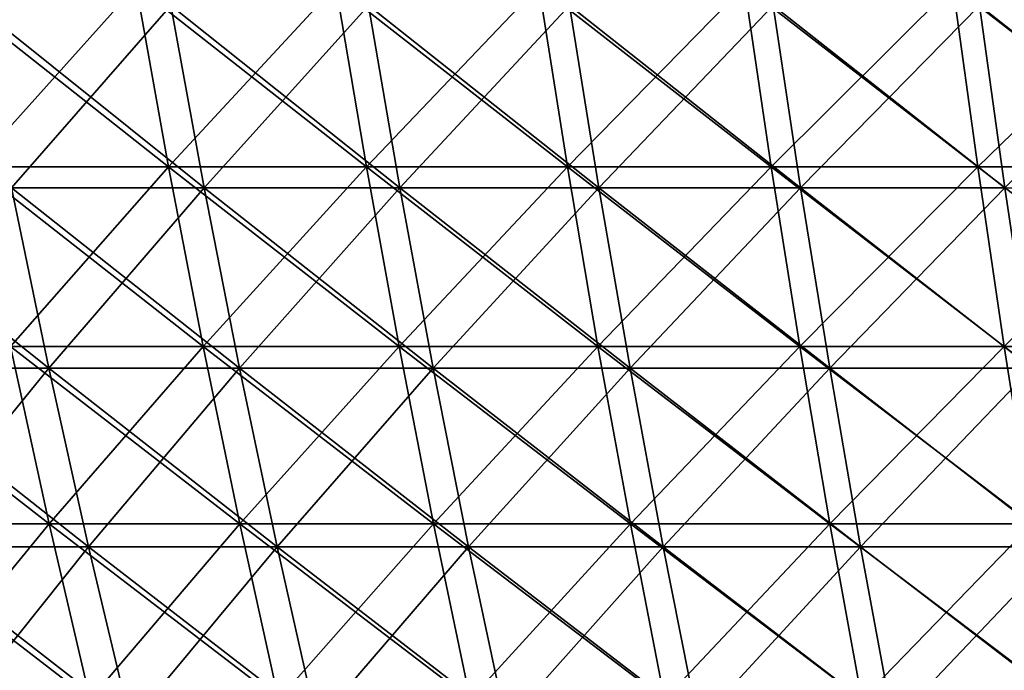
# Model space of a CAD drawing. Header units: millimetres. Extents: x -250 to 250, y 3898 to 4150.
# Tile 93 of 256: x -115 to -83, y 4042 to 4063. Entities that reach past the tile are written whole.
import ezdxf

# ---------------------------------------------------------------- set-up
doc = ezdxf.new("R2010")
doc.units = ezdxf.units.MM
doc.header["$LTSCALE"] = 5.599365
for name, color, linetype in [('2', 7, 'CONTINUOUS'), ('3', 7, 'CONTINUOUS'), ('4', 7, 'CONTINUOUS'), ('5', 7, 'CONTINUOUS')]:
    doc.layers.add(name, color=color, linetype=linetype)

msp = doc.modelspace()

# ---------------------------------------------------------------- linework, layer by layer
at = {"layer": '2', "color": 251, "linetype": 'Continuous', "true_color": 0x504f50}
for points in [[(-111.137, 4064.476, -206.964), (-116.355, 4058.644, -201.533), (-117.458, 4064.476, -203.443), (-111.137, 4064.476, -206.964)], [(-110.094, 4058.644, -205.021), (-116.355, 4058.644, -201.533), (-111.137, 4064.476, -206.964), (-110.094, 4058.644, -205.021)], [(-104.711, 4064.476, -210.288), (-110.094, 4058.644, -205.021), (-111.137, 4064.476, -206.964), (-104.711, 4064.476, -210.288)], [(-103.728, 4058.644, -208.314), (-110.094, 4058.644, -205.021), (-104.711, 4064.476, -210.288), (-103.728, 4058.644, -208.314)], [(-98.186, 4064.476, -213.413), (-103.728, 4058.644, -208.314), (-104.711, 4064.476, -210.288), (-98.186, 4064.476, -213.413)], [(-97.264, 4058.644, -211.409), (-103.728, 4058.644, -208.314), (-98.186, 4064.476, -213.413), (-97.264, 4058.644, -211.409)], [(-91.567, 4064.476, -216.336), (-97.264, 4058.644, -211.409), (-98.186, 4064.476, -213.413), (-91.567, 4064.476, -216.336)], [(-90.707, 4058.644, -214.304), (-97.264, 4058.644, -211.409), (-91.567, 4064.476, -216.336), (-90.707, 4058.644, -214.304)], [(-84.861, 4064.476, -219.053), (-90.707, 4058.644, -214.304), (-91.567, 4064.476, -216.336), (-84.861, 4064.476, -219.053)], [(-84.065, 4058.644, -216.996), (-90.707, 4058.644, -214.304), (-84.861, 4064.476, -219.053), (-84.065, 4058.644, -216.996)], [(-78.075, 4064.476, -221.562), (-84.065, 4058.644, -216.996), (-84.861, 4064.476, -219.053), (-78.075, 4064.476, -221.562)], [(-77.342, 4058.644, -219.482), (-84.065, 4058.644, -216.996), (-78.075, 4064.476, -221.562), (-77.342, 4058.644, -219.482)], [(-110.094, 4058.644, -205.021), (-115.18, 4052.869, -199.497), (-116.355, 4058.644, -201.533), (-110.094, 4058.644, -205.021)], [(-108.982, 4052.869, -202.95), (-115.18, 4052.869, -199.497), (-110.094, 4058.644, -205.021), (-108.982, 4052.869, -202.95)], [(-103.728, 4058.644, -208.314), (-108.982, 4052.869, -202.95), (-110.094, 4058.644, -205.021), (-103.728, 4058.644, -208.314)], [(-102.68, 4052.869, -206.209), (-108.982, 4052.869, -202.95), (-103.728, 4058.644, -208.314), (-102.68, 4052.869, -206.209)], [(-97.264, 4058.644, -211.409), (-102.68, 4052.869, -206.209), (-103.728, 4058.644, -208.314), (-97.264, 4058.644, -211.409)], [(-96.281, 4052.869, -209.274), (-102.68, 4052.869, -206.209), (-97.264, 4058.644, -211.409), (-96.281, 4052.869, -209.274)], [(-90.707, 4058.644, -214.304), (-96.281, 4052.869, -209.274), (-97.264, 4058.644, -211.409), (-90.707, 4058.644, -214.304)], [(-89.791, 4052.869, -212.139), (-96.281, 4052.869, -209.274), (-90.707, 4058.644, -214.304), (-89.791, 4052.869, -212.139)], [(-84.065, 4058.644, -216.996), (-89.791, 4052.869, -212.139), (-90.707, 4058.644, -214.304), (-84.065, 4058.644, -216.996)], [(-83.215, 4052.869, -214.804), (-89.791, 4052.869, -212.139), (-84.065, 4058.644, -216.996), (-83.215, 4052.869, -214.804)], [(-77.342, 4058.644, -219.482), (-83.215, 4052.869, -214.804), (-84.065, 4058.644, -216.996), (-77.342, 4058.644, -219.482)], [(-76.561, 4052.869, -217.265), (-83.215, 4052.869, -214.804), (-77.342, 4058.644, -219.482), (-76.561, 4052.869, -217.265)], [(-113.933, 4047.154, -197.337), (-119.956, 4047.154, -193.735), (-115.18, 4052.869, -199.497), (-113.933, 4047.154, -197.337)], [(-108.982, 4052.869, -202.95), (-113.933, 4047.154, -197.337), (-115.18, 4052.869, -199.497), (-108.982, 4052.869, -202.95)], [(-107.802, 4047.154, -200.752), (-113.933, 4047.154, -197.337), (-108.982, 4052.869, -202.95), (-107.802, 4047.154, -200.752)], [(-102.68, 4052.869, -206.209), (-107.802, 4047.154, -200.752), (-108.982, 4052.869, -202.95), (-102.68, 4052.869, -206.209)], [(-101.568, 4047.154, -203.977), (-107.802, 4047.154, -200.752), (-102.68, 4052.869, -206.209), (-101.568, 4047.154, -203.977)], [(-96.281, 4052.869, -209.274), (-101.568, 4047.154, -203.977), (-102.68, 4052.869, -206.209), (-96.281, 4052.869, -209.274)], [(-95.239, 4047.154, -207.008), (-101.568, 4047.154, -203.977), (-96.281, 4052.869, -209.274), (-95.239, 4047.154, -207.008)], [(-89.791, 4052.869, -212.139), (-95.239, 4047.154, -207.008), (-96.281, 4052.869, -209.274), (-89.791, 4052.869, -212.139)], [(-88.819, 4047.154, -209.843), (-95.239, 4047.154, -207.008), (-89.791, 4052.869, -212.139), (-88.819, 4047.154, -209.843)], [(-83.215, 4052.869, -214.804), (-88.819, 4047.154, -209.843), (-89.791, 4052.869, -212.139), (-83.215, 4052.869, -214.804)], [(-82.315, 4047.154, -212.478), (-88.819, 4047.154, -209.843), (-83.215, 4052.869, -214.804), (-82.315, 4047.154, -212.478)], [(-76.561, 4052.869, -217.265), (-82.315, 4047.154, -212.478), (-83.215, 4052.869, -214.804), (-76.561, 4052.869, -217.265)], [(-113.933, 4047.154, -197.337), (-118.568, 4041.504, -191.494), (-119.956, 4047.154, -193.735), (-113.933, 4047.154, -197.337)], [(-112.615, 4041.504, -195.055), (-118.568, 4041.504, -191.494), (-113.933, 4047.154, -197.337), (-112.615, 4041.504, -195.055)], [(-107.802, 4047.154, -200.752), (-112.615, 4041.504, -195.055), (-113.933, 4047.154, -197.337), (-107.802, 4047.154, -200.752)], [(-106.555, 4041.504, -198.43), (-112.615, 4041.504, -195.055), (-107.802, 4047.154, -200.752), (-106.555, 4041.504, -198.43)], [(-101.568, 4047.154, -203.977), (-106.555, 4041.504, -198.43), (-107.802, 4047.154, -200.752), (-101.568, 4047.154, -203.977)], [(-100.394, 4041.504, -201.618), (-106.555, 4041.504, -198.43), (-101.568, 4047.154, -203.977), (-100.394, 4041.504, -201.618)], [(-95.239, 4047.154, -207.008), (-100.394, 4041.504, -201.618), (-101.568, 4047.154, -203.977), (-95.239, 4047.154, -207.008)], [(-94.137, 4041.504, -204.614), (-100.394, 4041.504, -201.618), (-95.239, 4047.154, -207.008), (-94.137, 4041.504, -204.614)], [(-88.819, 4047.154, -209.843), (-94.137, 4041.504, -204.614), (-95.239, 4047.154, -207.008), (-88.819, 4047.154, -209.843)], [(-87.791, 4041.504, -207.416), (-94.137, 4041.504, -204.614), (-88.819, 4047.154, -209.843), (-87.791, 4041.504, -207.416)], [(-82.315, 4047.154, -212.478), (-87.791, 4041.504, -207.416), (-88.819, 4047.154, -209.843), (-82.315, 4047.154, -212.478)], [(-81.362, 4041.504, -210.021), (-87.791, 4041.504, -207.416), (-82.315, 4047.154, -212.478), (-81.362, 4041.504, -210.021)]]:
    msp.add_3dface(points, dxfattribs=at)
at = {"layer": '3', "color": 251, "linetype": 'Continuous', "true_color": 0x504f50}
for points in [[(-116.355, 4058.644, 201.533), (-110.094, 4058.644, 205.021), (-117.458, 4064.476, 203.443), (-116.355, 4058.644, 201.533)], [(-117.458, 4064.476, 203.443), (-110.094, 4058.644, 205.021), (-111.137, 4064.476, 206.964), (-117.458, 4064.476, 203.443)], [(-110.094, 4058.644, 205.021), (-103.728, 4058.644, 208.314), (-111.137, 4064.476, 206.964), (-110.094, 4058.644, 205.021)], [(-111.137, 4064.476, 206.964), (-103.728, 4058.644, 208.314), (-104.711, 4064.476, 210.288), (-111.137, 4064.476, 206.964)], [(-103.728, 4058.644, 208.314), (-97.264, 4058.644, 211.409), (-104.711, 4064.476, 210.288), (-103.728, 4058.644, 208.314)], [(-104.711, 4064.476, 210.288), (-97.264, 4058.644, 211.409), (-98.186, 4064.476, 213.413), (-104.711, 4064.476, 210.288)], [(-97.264, 4058.644, 211.409), (-90.707, 4058.644, 214.304), (-98.186, 4064.476, 213.413), (-97.264, 4058.644, 211.409)], [(-98.186, 4064.476, 213.413), (-90.707, 4058.644, 214.304), (-91.567, 4064.476, 216.336), (-98.186, 4064.476, 213.413)], [(-90.707, 4058.644, 214.304), (-84.065, 4058.644, 216.996), (-91.567, 4064.476, 216.336), (-90.707, 4058.644, 214.304)], [(-91.567, 4064.476, 216.336), (-84.065, 4058.644, 216.996), (-84.861, 4064.476, 219.053), (-91.567, 4064.476, 216.336)], [(-84.065, 4058.644, 216.996), (-77.342, 4058.644, 219.482), (-84.861, 4064.476, 219.053), (-84.065, 4058.644, 216.996)], [(-84.861, 4064.476, 219.053), (-77.342, 4058.644, 219.482), (-78.075, 4064.476, 221.562), (-84.861, 4064.476, 219.053)], [(-115.18, 4052.869, 199.497), (-108.982, 4052.869, 202.95), (-116.355, 4058.644, 201.533), (-115.18, 4052.869, 199.497)], [(-116.355, 4058.644, 201.533), (-108.982, 4052.869, 202.95), (-110.094, 4058.644, 205.021), (-116.355, 4058.644, 201.533)], [(-108.982, 4052.869, 202.95), (-102.68, 4052.869, 206.209), (-110.094, 4058.644, 205.021), (-108.982, 4052.869, 202.95)], [(-110.094, 4058.644, 205.021), (-102.68, 4052.869, 206.209), (-103.728, 4058.644, 208.314), (-110.094, 4058.644, 205.021)], [(-102.68, 4052.869, 206.209), (-96.281, 4052.869, 209.274), (-103.728, 4058.644, 208.314), (-102.68, 4052.869, 206.209)], [(-103.728, 4058.644, 208.314), (-96.281, 4052.869, 209.274), (-97.264, 4058.644, 211.409), (-103.728, 4058.644, 208.314)], [(-96.281, 4052.869, 209.274), (-89.791, 4052.869, 212.139), (-97.264, 4058.644, 211.409), (-96.281, 4052.869, 209.274)], [(-97.264, 4058.644, 211.409), (-89.791, 4052.869, 212.139), (-90.707, 4058.644, 214.304), (-97.264, 4058.644, 211.409)], [(-89.791, 4052.869, 212.139), (-83.215, 4052.869, 214.804), (-90.707, 4058.644, 214.304), (-89.791, 4052.869, 212.139)], [(-90.707, 4058.644, 214.304), (-83.215, 4052.869, 214.804), (-84.065, 4058.644, 216.996), (-90.707, 4058.644, 214.304)], [(-83.215, 4052.869, 214.804), (-76.561, 4052.869, 217.265), (-84.065, 4058.644, 216.996), (-83.215, 4052.869, 214.804)], [(-84.065, 4058.644, 216.996), (-76.561, 4052.869, 217.265), (-77.342, 4058.644, 219.482), (-84.065, 4058.644, 216.996)], [(-119.956, 4047.154, 193.735), (-113.933, 4047.154, 197.337), (-121.269, 4052.869, 195.856), (-119.956, 4047.154, 193.735)], [(-121.269, 4052.869, 195.856), (-113.933, 4047.154, 197.337), (-115.18, 4052.869, 199.497), (-121.269, 4052.869, 195.856)], [(-113.933, 4047.154, 197.337), (-107.802, 4047.154, 200.752), (-115.18, 4052.869, 199.497), (-113.933, 4047.154, 197.337)], [(-115.18, 4052.869, 199.497), (-107.802, 4047.154, 200.752), (-108.982, 4052.869, 202.95), (-115.18, 4052.869, 199.497)], [(-107.802, 4047.154, 200.752), (-101.568, 4047.154, 203.977), (-108.982, 4052.869, 202.95), (-107.802, 4047.154, 200.752)], [(-108.982, 4052.869, 202.95), (-101.568, 4047.154, 203.977), (-102.68, 4052.869, 206.209), (-108.982, 4052.869, 202.95)], [(-101.568, 4047.154, 203.977), (-95.239, 4047.154, 207.008), (-102.68, 4052.869, 206.209), (-101.568, 4047.154, 203.977)], [(-102.68, 4052.869, 206.209), (-95.239, 4047.154, 207.008), (-96.281, 4052.869, 209.274), (-102.68, 4052.869, 206.209)], [(-95.239, 4047.154, 207.008), (-88.819, 4047.154, 209.843), (-96.281, 4052.869, 209.274), (-95.239, 4047.154, 207.008)], [(-96.281, 4052.869, 209.274), (-88.819, 4047.154, 209.843), (-89.791, 4052.869, 212.139), (-96.281, 4052.869, 209.274)], [(-88.819, 4047.154, 209.843), (-82.315, 4047.154, 212.478), (-89.791, 4052.869, 212.139), (-88.819, 4047.154, 209.843)], [(-89.791, 4052.869, 212.139), (-82.315, 4047.154, 212.478), (-83.215, 4052.869, 214.804), (-89.791, 4052.869, 212.139)], [(-82.315, 4047.154, 212.478), (-75.732, 4047.154, 214.912), (-83.215, 4052.869, 214.804), (-82.315, 4047.154, 212.478)], [(-83.215, 4052.869, 214.804), (-75.732, 4047.154, 214.912), (-76.561, 4052.869, 217.265), (-83.215, 4052.869, 214.804)], [(-118.568, 4041.504, 191.494), (-112.615, 4041.504, 195.055), (-119.956, 4047.154, 193.735), (-118.568, 4041.504, 191.494)], [(-119.956, 4047.154, 193.735), (-112.615, 4041.504, 195.055), (-113.933, 4047.154, 197.337), (-119.956, 4047.154, 193.735)], [(-112.615, 4041.504, 195.055), (-106.555, 4041.504, 198.43), (-113.933, 4047.154, 197.337), (-112.615, 4041.504, 195.055)], [(-113.933, 4047.154, 197.337), (-106.555, 4041.504, 198.43), (-107.802, 4047.154, 200.752), (-113.933, 4047.154, 197.337)], [(-106.555, 4041.504, 198.43), (-100.394, 4041.504, 201.618), (-107.802, 4047.154, 200.752), (-106.555, 4041.504, 198.43)], [(-107.802, 4047.154, 200.752), (-100.394, 4041.504, 201.618), (-101.568, 4047.154, 203.977), (-107.802, 4047.154, 200.752)], [(-100.394, 4041.504, 201.618), (-94.137, 4041.504, 204.614), (-101.568, 4047.154, 203.977), (-100.394, 4041.504, 201.618)], [(-101.568, 4047.154, 203.977), (-94.137, 4041.504, 204.614), (-95.239, 4047.154, 207.008), (-101.568, 4047.154, 203.977)], [(-94.137, 4041.504, 204.614), (-87.791, 4041.504, 207.416), (-95.239, 4047.154, 207.008), (-94.137, 4041.504, 204.614)], [(-95.239, 4047.154, 207.008), (-87.791, 4041.504, 207.416), (-88.819, 4047.154, 209.843), (-95.239, 4047.154, 207.008)], [(-87.791, 4041.504, 207.416), (-81.362, 4041.504, 210.021), (-88.819, 4047.154, 209.843), (-87.791, 4041.504, 207.416)], [(-88.819, 4047.154, 209.843), (-81.362, 4041.504, 210.021), (-82.315, 4047.154, 212.478), (-88.819, 4047.154, 209.843)]]:
    msp.add_3dface(points, dxfattribs=at)
at = {"layer": '4', "color": 155, "linetype": 'Continuous', "true_color": 0x4a708c}
for points in [[(-110.019, 4063.839, 204.881), (-115.147, 4057.973, 199.44), (-116.276, 4063.839, 201.396), (-110.019, 4063.839, 204.881)], [(-108.95, 4057.973, 202.891), (-115.147, 4057.973, 199.44), (-110.019, 4063.839, 204.881), (-108.95, 4057.973, 202.891)], [(-103.657, 4063.839, 208.172), (-108.95, 4057.973, 202.891), (-110.019, 4063.839, 204.881), (-103.657, 4063.839, 208.172)], [(-102.651, 4057.973, 206.15), (-108.95, 4057.973, 202.891), (-103.657, 4063.839, 208.172), (-102.651, 4057.973, 206.15)], [(-97.197, 4063.839, 211.265), (-102.651, 4057.973, 206.15), (-103.657, 4063.839, 208.172), (-97.197, 4063.839, 211.265)], [(-96.253, 4057.973, 209.213), (-102.651, 4057.973, 206.15), (-97.197, 4063.839, 211.265), (-96.253, 4057.973, 209.213)], [(-90.645, 4063.839, 214.158), (-96.253, 4057.973, 209.213), (-97.197, 4063.839, 211.265), (-90.645, 4063.839, 214.158)], [(-89.765, 4057.973, 212.078), (-96.253, 4057.973, 209.213), (-90.645, 4063.839, 214.158), (-89.765, 4057.973, 212.078)], [(-84.007, 4063.839, 216.848), (-89.765, 4057.973, 212.078), (-90.645, 4063.839, 214.158), (-84.007, 4063.839, 216.848)], [(-83.191, 4057.973, 214.742), (-89.765, 4057.973, 212.078), (-84.007, 4063.839, 216.848), (-83.191, 4057.973, 214.742)], [(-77.29, 4063.839, 219.332), (-83.191, 4057.973, 214.742), (-84.007, 4063.839, 216.848), (-77.29, 4063.839, 219.332)], [(-113.943, 4052.166, 197.356), (-119.967, 4052.166, 193.753), (-115.147, 4057.973, 199.44), (-113.943, 4052.166, 197.356)], [(-108.95, 4057.973, 202.891), (-113.943, 4052.166, 197.356), (-115.147, 4057.973, 199.44), (-108.95, 4057.973, 202.891)], [(-107.812, 4052.166, 200.771), (-113.943, 4052.166, 197.356), (-108.95, 4057.973, 202.891), (-107.812, 4052.166, 200.771)], [(-102.651, 4057.973, 206.15), (-107.812, 4052.166, 200.771), (-108.95, 4057.973, 202.891), (-102.651, 4057.973, 206.15)], [(-101.578, 4052.166, 203.996), (-107.812, 4052.166, 200.771), (-102.651, 4057.973, 206.15), (-101.578, 4052.166, 203.996)], [(-96.253, 4057.973, 209.213), (-101.578, 4052.166, 203.996), (-102.651, 4057.973, 206.15), (-96.253, 4057.973, 209.213)], [(-95.248, 4052.166, 207.027), (-101.578, 4052.166, 203.996), (-96.253, 4057.973, 209.213), (-95.248, 4052.166, 207.027)], [(-89.765, 4057.973, 212.078), (-95.248, 4052.166, 207.027), (-96.253, 4057.973, 209.213), (-89.765, 4057.973, 212.078)], [(-88.827, 4052.166, 209.862), (-95.248, 4052.166, 207.027), (-89.765, 4057.973, 212.078), (-88.827, 4052.166, 209.862)], [(-83.191, 4057.973, 214.742), (-88.827, 4052.166, 209.862), (-89.765, 4057.973, 212.078), (-83.191, 4057.973, 214.742)], [(-82.322, 4052.166, 212.498), (-88.827, 4052.166, 209.862), (-83.191, 4057.973, 214.742), (-82.322, 4052.166, 212.498)], [(-113.943, 4052.166, 197.356), (-118.623, 4046.422, 191.583), (-119.967, 4052.166, 193.753), (-113.943, 4052.166, 197.356)], [(-112.667, 4046.422, 195.145), (-118.623, 4046.422, 191.583), (-113.943, 4052.166, 197.356), (-112.667, 4046.422, 195.145)], [(-107.812, 4052.166, 200.771), (-112.667, 4046.422, 195.145), (-113.943, 4052.166, 197.356), (-107.812, 4052.166, 200.771)], [(-106.604, 4046.422, 198.522), (-112.667, 4046.422, 195.145), (-107.812, 4052.166, 200.771), (-106.604, 4046.422, 198.522)], [(-101.578, 4052.166, 203.996), (-106.604, 4046.422, 198.522), (-107.812, 4052.166, 200.771), (-101.578, 4052.166, 203.996)], [(-100.44, 4046.422, 201.711), (-106.604, 4046.422, 198.522), (-101.578, 4052.166, 203.996), (-100.44, 4046.422, 201.711)], [(-95.248, 4052.166, 207.027), (-100.44, 4046.422, 201.711), (-101.578, 4052.166, 203.996), (-95.248, 4052.166, 207.027)], [(-94.181, 4046.422, 204.708), (-100.44, 4046.422, 201.711), (-95.248, 4052.166, 207.027), (-94.181, 4046.422, 204.708)], [(-88.827, 4052.166, 209.862), (-94.181, 4046.422, 204.708), (-95.248, 4052.166, 207.027), (-88.827, 4052.166, 209.862)], [(-87.832, 4046.422, 207.512), (-94.181, 4046.422, 204.708), (-88.827, 4052.166, 209.862), (-87.832, 4046.422, 207.512)], [(-82.322, 4052.166, 212.498), (-87.832, 4046.422, 207.512), (-88.827, 4052.166, 209.862), (-82.322, 4052.166, 212.498)], [(-81.4, 4046.422, 210.118), (-87.832, 4046.422, 207.512), (-82.322, 4052.166, 212.498), (-81.4, 4046.422, 210.118)], [(-112.667, 4046.422, 195.145), (-117.203, 4040.744, 189.29), (-118.623, 4046.422, 191.583), (-112.667, 4046.422, 195.145)], [(-111.318, 4040.744, 192.809), (-117.203, 4040.744, 189.29), (-112.667, 4046.422, 195.145), (-111.318, 4040.744, 192.809)], [(-106.604, 4046.422, 198.522), (-111.318, 4040.744, 192.809), (-112.667, 4046.422, 195.145), (-106.604, 4046.422, 198.522)], [(-105.328, 4040.744, 196.146), (-111.318, 4040.744, 192.809), (-106.604, 4046.422, 198.522), (-105.328, 4040.744, 196.146)], [(-100.44, 4046.422, 201.711), (-105.328, 4040.744, 196.146), (-106.604, 4046.422, 198.522), (-100.44, 4046.422, 201.711)], [(-99.238, 4040.744, 199.296), (-105.328, 4040.744, 196.146), (-100.44, 4046.422, 201.711), (-99.238, 4040.744, 199.296)], [(-94.181, 4046.422, 204.708), (-99.238, 4040.744, 199.296), (-100.44, 4046.422, 201.711), (-94.181, 4046.422, 204.708)], [(-93.053, 4040.744, 202.258), (-99.238, 4040.744, 199.296), (-94.181, 4046.422, 204.708), (-93.053, 4040.744, 202.258)], [(-87.832, 4046.422, 207.512), (-93.053, 4040.744, 202.258), (-94.181, 4046.422, 204.708), (-87.832, 4046.422, 207.512)], [(-86.781, 4040.744, 205.027), (-93.053, 4040.744, 202.258), (-87.832, 4046.422, 207.512), (-86.781, 4040.744, 205.027)], [(-81.4, 4046.422, 210.118), (-86.781, 4040.744, 205.027), (-87.832, 4046.422, 207.512), (-81.4, 4046.422, 210.118)], [(-80.426, 4040.744, 207.603), (-86.781, 4040.744, 205.027), (-81.4, 4046.422, 210.118), (-80.426, 4040.744, 207.603)]]:
    msp.add_3dface(points, dxfattribs=at)
at = {"layer": '5', "color": 155, "linetype": 'Continuous', "true_color": 0x4a708c}
for points in [[(-115.147, 4057.973, -199.44), (-108.95, 4057.973, -202.891), (-116.276, 4063.839, -201.396), (-115.147, 4057.973, -199.44)], [(-116.276, 4063.839, -201.396), (-108.95, 4057.973, -202.891), (-110.019, 4063.839, -204.881), (-116.276, 4063.839, -201.396)], [(-108.95, 4057.973, -202.891), (-102.651, 4057.973, -206.15), (-110.019, 4063.839, -204.881), (-108.95, 4057.973, -202.891)], [(-110.019, 4063.839, -204.881), (-102.651, 4057.973, -206.15), (-103.657, 4063.839, -208.172), (-110.019, 4063.839, -204.881)], [(-102.651, 4057.973, -206.15), (-96.253, 4057.973, -209.213), (-103.657, 4063.839, -208.172), (-102.651, 4057.973, -206.15)], [(-103.657, 4063.839, -208.172), (-96.253, 4057.973, -209.213), (-97.197, 4063.839, -211.265), (-103.657, 4063.839, -208.172)], [(-96.253, 4057.973, -209.213), (-89.765, 4057.973, -212.078), (-97.197, 4063.839, -211.265), (-96.253, 4057.973, -209.213)], [(-97.197, 4063.839, -211.265), (-89.765, 4057.973, -212.078), (-90.645, 4063.839, -214.158), (-97.197, 4063.839, -211.265)], [(-89.765, 4057.973, -212.078), (-83.191, 4057.973, -214.742), (-90.645, 4063.839, -214.158), (-89.765, 4057.973, -212.078)], [(-90.645, 4063.839, -214.158), (-83.191, 4057.973, -214.742), (-84.007, 4063.839, -216.848), (-90.645, 4063.839, -214.158)], [(-83.191, 4057.973, -214.742), (-76.539, 4057.973, -217.202), (-84.007, 4063.839, -216.848), (-83.191, 4057.973, -214.742)], [(-84.007, 4063.839, -216.848), (-76.539, 4057.973, -217.202), (-77.29, 4063.839, -219.332), (-84.007, 4063.839, -216.848)], [(-119.967, 4052.166, -193.753), (-113.943, 4052.166, -197.356), (-121.234, 4057.973, -195.799), (-119.967, 4052.166, -193.753)], [(-121.234, 4057.973, -195.799), (-113.943, 4052.166, -197.356), (-115.147, 4057.973, -199.44), (-121.234, 4057.973, -195.799)], [(-113.943, 4052.166, -197.356), (-107.812, 4052.166, -200.771), (-115.147, 4057.973, -199.44), (-113.943, 4052.166, -197.356)], [(-115.147, 4057.973, -199.44), (-107.812, 4052.166, -200.771), (-108.95, 4057.973, -202.891), (-115.147, 4057.973, -199.44)], [(-107.812, 4052.166, -200.771), (-101.578, 4052.166, -203.996), (-108.95, 4057.973, -202.891), (-107.812, 4052.166, -200.771)], [(-108.95, 4057.973, -202.891), (-101.578, 4052.166, -203.996), (-102.651, 4057.973, -206.15), (-108.95, 4057.973, -202.891)], [(-101.578, 4052.166, -203.996), (-95.248, 4052.166, -207.027), (-102.651, 4057.973, -206.15), (-101.578, 4052.166, -203.996)], [(-102.651, 4057.973, -206.15), (-95.248, 4052.166, -207.027), (-96.253, 4057.973, -209.213), (-102.651, 4057.973, -206.15)], [(-95.248, 4052.166, -207.027), (-88.827, 4052.166, -209.862), (-96.253, 4057.973, -209.213), (-95.248, 4052.166, -207.027)], [(-96.253, 4057.973, -209.213), (-88.827, 4052.166, -209.862), (-89.765, 4057.973, -212.078), (-96.253, 4057.973, -209.213)], [(-88.827, 4052.166, -209.862), (-82.322, 4052.166, -212.498), (-89.765, 4057.973, -212.078), (-88.827, 4052.166, -209.862)], [(-89.765, 4057.973, -212.078), (-82.322, 4052.166, -212.498), (-83.191, 4057.973, -214.742), (-89.765, 4057.973, -212.078)], [(-118.623, 4046.422, -191.583), (-112.667, 4046.422, -195.145), (-119.967, 4052.166, -193.753), (-118.623, 4046.422, -191.583)], [(-119.967, 4052.166, -193.753), (-112.667, 4046.422, -195.145), (-113.943, 4052.166, -197.356), (-119.967, 4052.166, -193.753)], [(-112.667, 4046.422, -195.145), (-106.604, 4046.422, -198.522), (-113.943, 4052.166, -197.356), (-112.667, 4046.422, -195.145)], [(-113.943, 4052.166, -197.356), (-106.604, 4046.422, -198.522), (-107.812, 4052.166, -200.771), (-113.943, 4052.166, -197.356)], [(-106.604, 4046.422, -198.522), (-100.44, 4046.422, -201.711), (-107.812, 4052.166, -200.771), (-106.604, 4046.422, -198.522)], [(-107.812, 4052.166, -200.771), (-100.44, 4046.422, -201.711), (-101.578, 4052.166, -203.996), (-107.812, 4052.166, -200.771)], [(-100.44, 4046.422, -201.711), (-94.181, 4046.422, -204.708), (-101.578, 4052.166, -203.996), (-100.44, 4046.422, -201.711)], [(-101.578, 4052.166, -203.996), (-94.181, 4046.422, -204.708), (-95.248, 4052.166, -207.027), (-101.578, 4052.166, -203.996)], [(-94.181, 4046.422, -204.708), (-87.832, 4046.422, -207.512), (-95.248, 4052.166, -207.027), (-94.181, 4046.422, -204.708)], [(-95.248, 4052.166, -207.027), (-87.832, 4046.422, -207.512), (-88.827, 4052.166, -209.862), (-95.248, 4052.166, -207.027)], [(-87.832, 4046.422, -207.512), (-81.4, 4046.422, -210.118), (-88.827, 4052.166, -209.862), (-87.832, 4046.422, -207.512)], [(-88.827, 4052.166, -209.862), (-81.4, 4046.422, -210.118), (-82.322, 4052.166, -212.498), (-88.827, 4052.166, -209.862)], [(-117.203, 4040.744, -189.29), (-111.318, 4040.744, -192.809), (-118.623, 4046.422, -191.583), (-117.203, 4040.744, -189.29)], [(-118.623, 4046.422, -191.583), (-111.318, 4040.744, -192.809), (-112.667, 4046.422, -195.145), (-118.623, 4046.422, -191.583)], [(-111.318, 4040.744, -192.809), (-105.328, 4040.744, -196.146), (-112.667, 4046.422, -195.145), (-111.318, 4040.744, -192.809)], [(-112.667, 4046.422, -195.145), (-105.328, 4040.744, -196.146), (-106.604, 4046.422, -198.522), (-112.667, 4046.422, -195.145)], [(-105.328, 4040.744, -196.146), (-99.238, 4040.744, -199.296), (-106.604, 4046.422, -198.522), (-105.328, 4040.744, -196.146)], [(-106.604, 4046.422, -198.522), (-99.238, 4040.744, -199.296), (-100.44, 4046.422, -201.711), (-106.604, 4046.422, -198.522)], [(-99.238, 4040.744, -199.296), (-93.053, 4040.744, -202.258), (-100.44, 4046.422, -201.711), (-99.238, 4040.744, -199.296)], [(-100.44, 4046.422, -201.711), (-93.053, 4040.744, -202.258), (-94.181, 4046.422, -204.708), (-100.44, 4046.422, -201.711)], [(-93.053, 4040.744, -202.258), (-86.781, 4040.744, -205.027), (-94.181, 4046.422, -204.708), (-93.053, 4040.744, -202.258)], [(-94.181, 4046.422, -204.708), (-86.781, 4040.744, -205.027), (-87.832, 4046.422, -207.512), (-94.181, 4046.422, -204.708)], [(-86.781, 4040.744, -205.027), (-80.426, 4040.744, -207.603), (-87.832, 4046.422, -207.512), (-86.781, 4040.744, -205.027)], [(-87.832, 4046.422, -207.512), (-80.426, 4040.744, -207.603), (-81.4, 4046.422, -210.118), (-87.832, 4046.422, -207.512)]]:
    msp.add_3dface(points, dxfattribs=at)

doc.saveas('drawing.dxf')
